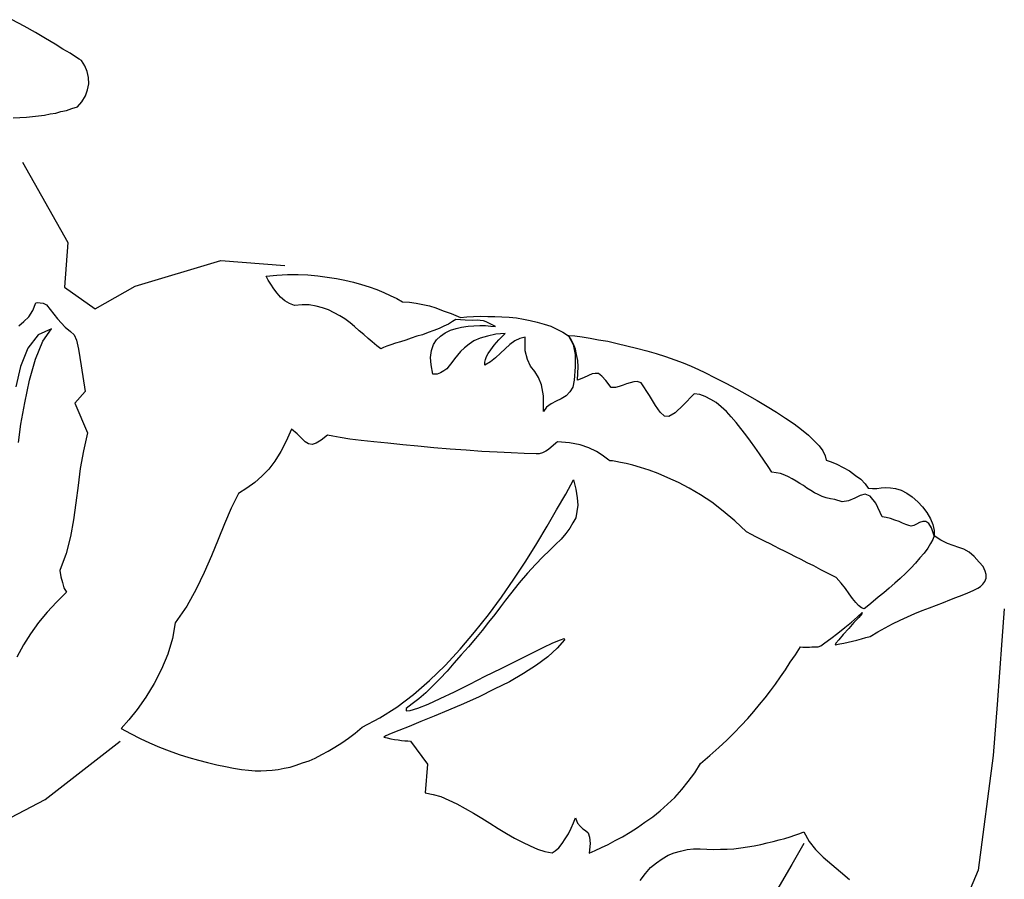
# Model space of a CAD drawing. Header units: millimetres. Extents: x 100.4 to 113.7, y 151.6 to 169.4.
# Tile 22 of 50: x 106.764 to 107.447, y 155.545 to 156.142. Entities that reach past the tile are written whole.
import ezdxf

# ---------------------------------------------------------------- set-up
doc = ezdxf.new("R2010")
doc.units = ezdxf.units.MM

msp = doc.modelspace()

# ---------------------------------------------------------------- linework, layer by layer
for p, q in [((106.76571, 156.04324), (106.79717, 155.98737)), ((106.79717, 155.98737), (106.79483, 155.95634)), ((106.84394, 155.95709), (106.90327, 155.97489)), ((106.90327, 155.97489), (106.94761, 155.97154)), ((106.79483, 155.95634), (106.816, 155.94137)), ((106.816, 155.94137), (106.84394, 155.95709)), ((107.44697, 155.73323), (107.44529, 155.71106)), ((107.44529, 155.71106), (107.44195, 155.66674)), ((107.44195, 155.66674), (107.43927, 155.63128)), ((106.78135, 155.60073), (106.83348, 155.64137)), ((107.43927, 155.63128), (107.42881, 155.55183)), ((106.7442, 155.58125), (106.78135, 155.60073)), ((107.42881, 155.55183), (107.41793, 155.5259))]:
    msp.add_line(p, q)
at = {"linetype": 'Continuous'}
for points in [[(106.80652, 156.11391), (106.80494, 156.11485), (106.80233, 156.11641), (106.79868, 156.11888), (106.79371, 156.12171), (106.78822, 156.12514), (106.78169, 156.12918), (106.77462, 156.13328), (106.76674, 156.1377), (106.7586, 156.14214)], [(106.75919, 156.074), (106.76386, 156.07419), (106.76852, 156.07439), (106.77266, 156.0749), (106.77681, 156.0754), (106.78095, 156.07591), (106.78483, 156.07671), (106.7887, 156.07724), (106.79235, 156.07833), (106.79623, 156.07913), (106.79989, 156.08049), (106.8038, 156.08156), (106.8068, 156.08517), (106.80931, 156.08936), (106.8107, 156.09336), (106.81158, 156.09766), (106.81136, 156.10206), (106.81059, 156.10622), (106.80897, 156.11017), (106.80652, 156.11391)], [(106.93469, 155.96419), (106.94211, 155.96473), (106.94953, 155.96526), (106.95692, 155.96525), (106.96373, 155.96501), (106.97052, 155.96422), (106.97702, 155.96346), (106.98351, 155.96242), (106.98945, 155.96142), (106.99535, 155.95989), (107.00098, 155.95837), (107.00631, 155.9566), (107.01165, 155.95483), (107.01643, 155.95282), (107.02091, 155.95058), (107.02541, 155.94859), (107.02934, 155.94638), (107.03423, 155.94601), (107.03884, 155.94539), (107.04342, 155.9445), (107.048, 155.9436), (107.05254, 155.94216), (107.05759, 155.94014), (107.06317, 155.93808), (107.06953, 155.93541), (107.07395, 155.9359), (107.07861, 155.93609), (107.08355, 155.93627), (107.08847, 155.93617), (107.09338, 155.93607), (107.09829, 155.93597), (107.10346, 155.93558), (107.10835, 155.93521), (107.11321, 155.9343), (107.11806, 155.93339), (107.1229, 155.93221), (107.12771, 155.93074), (107.13225, 155.9293), (107.13649, 155.92735), (107.14069, 155.92511), (107.1446, 155.92263), (107.14771, 155.91665), (107.14909, 155.90971), (107.14928, 155.90122), (107.14858, 155.89197), (107.14767, 155.88712), (107.14549, 155.88372), (107.14282, 155.88092), (107.13939, 155.87899), (107.13598, 155.87734), (107.13256, 155.8754), (107.12938, 155.87318), (107.12723, 155.87006), (107.12724, 155.881), (107.12591, 155.88876), (107.12383, 155.89384), (107.12113, 155.89787), (107.11813, 155.90165), (107.11601, 155.90619), (107.11456, 155.91232), (107.11444, 155.92163), (107.11083, 155.9208), (107.10742, 155.91915), (107.10395, 155.91667), (107.10071, 155.91364), (107.09747, 155.9106), (107.09394, 155.90731), (107.09045, 155.90456), (107.08646, 155.90241), (107.0866, 155.90431), (107.08702, 155.90619), (107.08773, 155.90833), (107.08871, 155.91044), (107.09054, 155.91304), (107.09297, 155.91614), (107.09627, 155.91999), (107.10069, 155.9243), (107.09408, 155.92372), (107.08826, 155.92251), (107.08321, 155.92097), (107.07897, 155.91911), (107.07552, 155.91691), (107.07233, 155.91441), (107.06967, 155.91188), (107.06756, 155.9093), (107.06545, 155.90673), (107.06362, 155.90413), (107.0618, 155.90181), (107.06001, 155.89976), (107.05798, 155.89826), (107.0557, 155.89707), (107.05345, 155.89615), (107.05043, 155.8961), (107.04928, 155.90248), (107.04884, 155.9077), (107.04949, 155.91259), (107.05088, 155.91658), (107.05305, 155.91997), (107.05571, 155.9225), (107.05889, 155.92473), (107.06258, 155.92663), (107.0665, 155.9277), (107.0704, 155.92878), (107.07482, 155.92927), (107.07894, 155.9295), (107.08305, 155.92974), (107.08689, 155.92973), (107.0907, 155.92944), (107.09396, 155.92919), (107.09027, 155.93111), (107.08736, 155.93243), (107.08549, 155.93312), (107.08332, 155.93328), (107.08115, 155.93344), (107.07786, 155.93341), (107.07295, 155.93351), (107.06642, 155.93401), (107.06412, 155.93253), (107.06125, 155.93083), (107.05815, 155.92943), (107.05474, 155.92777), (107.05108, 155.92641), (107.04715, 155.92507), (107.04319, 155.92345), (107.03928, 155.92238), (107.03536, 155.92104), (107.03169, 155.91967), (107.02806, 155.91857), (107.02442, 155.91748), (107.02133, 155.91635), (107.01853, 155.91547), (107.01627, 155.91455), (107.01428, 155.9136), (107.01143, 155.91573), (107.00835, 155.91843), (107.00553, 155.92082), (107.00245, 155.92352), (106.99937, 155.92622), (106.99604, 155.9292), (106.99294, 155.93162), (106.98932, 155.93436), (106.98593, 155.93652), (106.982, 155.93874), (106.97804, 155.94068), (106.97377, 155.94209), (106.96947, 155.94325), (106.96462, 155.94416), (106.95971, 155.94425), (106.95448, 155.94383), (106.95103, 155.94519), (106.94761, 155.94708), (106.94479, 155.94948), (106.94228, 155.9524), (106.94003, 155.95531), (106.93809, 155.95847), (106.93611, 155.96135), (106.93469, 155.96419)], [(106.76305, 155.92957), (106.76656, 155.93259), (106.77009, 155.93587), (106.77289, 155.94031), (106.77493, 155.94563), (106.77604, 155.94582), (106.77795, 155.94568), (106.7801, 155.94524), (106.78222, 155.94426), (106.78994, 155.93437), (106.79527, 155.92877), (106.79887, 155.92577), (106.80143, 155.92339), (106.80307, 155.91971), (106.80449, 155.91331), (106.80638, 155.90195), (106.80912, 155.88397), (106.80195, 155.87603), (106.81078, 155.8554), (106.80792, 155.84276), (106.80564, 155.83062), (106.80419, 155.8187), (106.80274, 155.80677), (106.80102, 155.79487), (106.79905, 155.78327), (106.79597, 155.77146), (106.79152, 155.75976), (106.79229, 155.75533), (106.79336, 155.75141), (106.79445, 155.74778), (106.79613, 155.74464), (106.78932, 155.73777), (106.78279, 155.73088), (106.77677, 155.72368), (106.77126, 155.71588), (106.76629, 155.70806), (106.76183, 155.69964)], [(106.76296, 155.84861), (106.76446, 155.86136), (106.76723, 155.87619), (106.77059, 155.8918), (106.77472, 155.90654), (106.77976, 155.91901), (106.78588, 155.92757), (106.77653, 155.92335), (106.76927, 155.91405), (106.7642, 155.90132), (106.76096, 155.88733)], [(107.15076, 155.89181), (107.15112, 155.8967), (107.15119, 155.90107), (107.15097, 155.90547), (107.15019, 155.90963), (107.14938, 155.91352), (107.148, 155.9169), (107.14632, 155.92004), (107.14462, 155.9229), (107.14898, 155.92257), (107.15413, 155.92191), (107.15952, 155.92096), (107.16546, 155.91996), (107.17195, 155.91892), (107.1784, 155.91735), (107.18511, 155.91574), (107.19183, 155.91414), (107.1988, 155.91224), (107.20549, 155.91037), (107.2119, 155.90825), (107.2183, 155.90612), (107.22416, 155.90404), (107.22972, 155.90171), (107.23475, 155.89941), (107.23923, 155.89716), (107.24634, 155.89362), (107.25372, 155.88978), (107.26108, 155.88594), (107.26842, 155.88182), (107.27551, 155.87773), (107.28231, 155.87367), (107.28883, 155.86961), (107.2951, 155.86559), (107.30109, 155.86158), (107.30626, 155.85763), (107.31116, 155.85371), (107.31497, 155.84987), (107.31854, 155.84631), (107.32101, 155.84284), (107.32267, 155.83944), (107.32325, 155.83639), (107.32672, 155.8353), (107.3307, 155.83363), (107.33518, 155.83138), (107.33964, 155.82885), (107.34379, 155.82581), (107.34741, 155.82307), (107.35044, 155.81984), (107.35242, 155.81695), (107.35541, 155.81673), (107.35842, 155.81677), (107.36145, 155.81709), (107.36476, 155.81739), (107.36802, 155.81714), (107.37153, 155.8166), (107.37528, 155.8155), (107.37923, 155.81356), (107.38313, 155.8108), (107.38699, 155.8075), (107.39027, 155.80398), (107.39325, 155.79992), (107.39566, 155.79564), (107.39728, 155.79168), (107.39833, 155.7875), (107.39833, 155.78394), (107.39655, 155.78927), (107.3946, 155.79243), (107.3925, 155.79368), (107.39033, 155.79384), (107.38809, 155.79319), (107.38609, 155.79198), (107.3841, 155.79103), (107.38243, 155.79062), (107.38081, 155.79101), (107.37868, 155.79172), (107.37629, 155.79272), (107.37391, 155.79372), (107.37098, 155.79477), (107.36806, 155.79581), (107.3651, 155.79658), (107.36213, 155.79707), (107.35791, 155.80642), (107.35391, 155.81137), (107.35045, 155.81272), (107.34684, 155.81191), (107.34314, 155.80999), (107.33889, 155.80813), (107.33446, 155.80736), (107.3294, 155.80911), (107.32643, 155.80962), (107.32345, 155.81011), (107.32053, 155.81115), (107.31788, 155.81245), (107.31525, 155.81374), (107.31263, 155.81531), (107.31002, 155.81687), (107.3077, 155.81868), (107.30507, 155.82025), (107.30246, 155.82181), (107.29984, 155.82338), (107.2972, 155.82468), (107.29457, 155.82597), (107.29163, 155.82701), (107.28867, 155.82751), (107.28569, 155.82801), (107.28299, 155.83204), (107.28004, 155.83637), (107.27708, 155.84069), (107.27388, 155.84531), (107.27092, 155.84964), (107.2677, 155.85399), (107.2642, 155.85835), (107.26094, 155.86243), (107.25743, 155.86652), (107.25413, 155.87005), (107.25056, 155.87333), (107.24695, 155.87634), (107.24329, 155.87853), (107.23933, 155.88046), (107.23561, 155.88184), (107.23183, 155.8824), (107.22412, 155.8745), (107.21852, 155.86919), (107.21423, 155.86678), (107.21124, 155.867), (107.20817, 155.86969), (107.20495, 155.87431), (107.20082, 155.88119), (107.19493, 155.89012), (107.19225, 155.89086), (107.18979, 155.89077), (107.18728, 155.89014), (107.18475, 155.88924), (107.18249, 155.88831), (107.17969, 155.88743), (107.17718, 155.88681), (107.17417, 155.88675), (107.17043, 155.89169), (107.16765, 155.89463), (107.16533, 155.89645), (107.16315, 155.89662), (107.16094, 155.89623), (107.15839, 155.89506), (107.15498, 155.8934), (107.15076, 155.89181)], [(107.42867, 155.74746), (107.4304, 155.7487), (107.43216, 155.75021), (107.43339, 155.75204), (107.4344, 155.75441), (107.4343, 155.75689), (107.43368, 155.7594), (107.43227, 155.76251), (107.42948, 155.76545), (107.42596, 155.76955), (107.42263, 155.77254), (107.41895, 155.77446), (107.4155, 155.77581), (107.4115, 155.77721), (107.40751, 155.7786), (107.40303, 155.78085), (107.39833, 155.78394), (107.39731, 155.78128), (107.39573, 155.7784), (107.39385, 155.77526), (107.3914, 155.77189), (107.38842, 155.76855), (107.38541, 155.76496), (107.38214, 155.76138), (107.37859, 155.75781), (107.37476, 155.75427), (107.37096, 155.751), (107.36714, 155.74746), (107.36333, 155.7442), (107.35955, 155.7412), (107.35604, 155.73818), (107.35285, 155.73569), (107.34965, 155.7332), (107.34778, 155.73389), (107.34571, 155.73541), (107.34395, 155.73746), (107.3417, 155.74036), (107.33921, 155.74355), (107.33676, 155.7473), (107.33376, 155.75108), (107.33023, 155.7549), (107.3247, 155.75778), (107.3197, 155.76034), (107.31469, 155.76291), (107.31021, 155.76516), (107.30601, 155.76739), (107.30206, 155.76934), (107.29809, 155.77128), (107.29441, 155.7732), (107.29097, 155.77483), (107.28757, 155.77672), (107.2844, 155.77833), (107.28097, 155.77995), (107.27781, 155.78156), (107.27465, 155.78316), (107.27149, 155.78477), (107.26808, 155.78667), (107.25989, 155.79413), (107.25193, 155.80101), (107.24391, 155.8071), (107.2361, 155.81234), (107.22826, 155.81703), (107.22088, 155.82087), (107.21348, 155.82416), (107.20686, 155.82713), (107.20048, 155.82952), (107.1946, 155.83133), (107.18924, 155.83283), (107.18467, 155.83399), (107.18064, 155.83485), (107.1774, 155.83537), (107.17498, 155.83582), (107.17334, 155.83595), (107.17254, 155.83628), (107.17074, 155.83778), (107.1679, 155.83991), (107.16398, 155.8424), (107.1587, 155.84499), (107.15258, 155.84708), (107.1453, 155.84846), (107.13686, 155.8491), (107.13569, 155.84809), (107.13394, 155.84658), (107.13248, 155.84532), (107.13072, 155.84382), (107.12871, 155.8426), (107.12643, 155.84141), (107.1242, 155.84076), (107.12201, 155.84064), (107.11382, 155.84099), (107.10483, 155.84139), (107.09502, 155.84186), (107.08439, 155.8424), (107.07352, 155.84322), (107.06236, 155.84406), (107.05121, 155.8449), (107.04008, 155.84601), (107.02949, 155.84708), (107.01919, 155.84814), (107.00941, 155.84915), (107.00073, 155.85008), (106.99287, 155.85095), (106.98611, 155.85201), (106.98098, 155.85294), (106.97721, 155.85376), (106.97285, 155.85027), (106.9694, 155.84807), (106.9666, 155.84718), (106.96417, 155.84765), (106.96183, 155.84919), (106.95927, 155.85157), (106.95622, 155.85453), (106.95236, 155.85784), (106.94873, 155.84963), (106.94489, 155.84227), (106.94085, 155.83573), (106.93659, 155.83003), (106.93184, 155.82519), (106.92687, 155.82093), (106.92138, 155.81696), (106.91562, 155.8133), (106.91048, 155.80302), (106.90583, 155.79215), (106.90145, 155.78127), (106.89676, 155.76987), (106.8918, 155.75848), (106.88627, 155.74686), (106.87963, 155.73505), (106.87164, 155.72335), (106.86973, 155.71256), (106.86644, 155.70159), (106.8621, 155.69125), (106.85698, 155.68124), (106.85135, 155.67182), (106.84523, 155.66326), (106.83949, 155.65603), (106.83412, 155.65015), (106.84069, 155.64664), (106.84726, 155.64314), (106.85388, 155.64018), (106.86076, 155.6372), (106.86739, 155.63451), (106.87432, 155.63207), (106.88099, 155.62993), (106.88768, 155.62805), (106.89413, 155.62647), (106.90058, 155.6249), (106.9065, 155.62362), (106.91217, 155.62265), (106.91757, 155.6217), (106.92244, 155.62105), (106.92706, 155.6207), (106.93116, 155.62067), (106.93501, 155.62093), (106.93886, 155.62117), (106.943, 155.62169), (106.94716, 155.62246), (106.95132, 155.62325), (106.95553, 155.62457), (106.96002, 155.62614), (106.96452, 155.62772), (106.96876, 155.62958), (106.97331, 155.63198), (106.97788, 155.63437), (106.98246, 155.63703), (106.98734, 155.64021), (106.99196, 155.64343), (106.9966, 155.64691), (107.00128, 155.65093), (107.01353, 155.65738), (107.02532, 155.66497), (107.03691, 155.67367), (107.04805, 155.68349), (107.05895, 155.69389), (107.06937, 155.70513), (107.0793, 155.71697), (107.08896, 155.72909), (107.09808, 155.74125), (107.10669, 155.75373), (107.11502, 155.76623), (107.1225, 155.77852), (107.12971, 155.79056), (107.1363, 155.80183), (107.14261, 155.81283), (107.14801, 155.82281), (107.14969, 155.81613), (107.15062, 155.81031), (107.15104, 155.80508), (107.15044, 155.80076), (107.14957, 155.79644), (107.14765, 155.79276), (107.14546, 155.7891), (107.14272, 155.78548), (107.13942, 155.78162), (107.13558, 155.77781), (107.13144, 155.77374), (107.12673, 155.76918), (107.12167, 155.76382), (107.11603, 155.75796), (107.11033, 155.75127), (107.10427, 155.74353), (107.10094, 155.73913), (107.0973, 155.73447), (107.09335, 155.7293), (107.08912, 155.72388), (107.08458, 155.7182), (107.08005, 155.71253), (107.07525, 155.70687), (107.07018, 155.70124), (107.06508, 155.69534), (107.06029, 155.68995), (107.05524, 155.6846), (107.0502, 155.6795), (107.04549, 155.67494), (107.04078, 155.67064), (107.03615, 155.66716), (107.0318, 155.66394), (107.03195, 155.66229), (107.03471, 155.66262), (107.04002, 155.66413), (107.04707, 155.66688), (107.05557, 155.67089), (107.06551, 155.67561), (107.07602, 155.68083), (107.08682, 155.68631), (107.0979, 155.69176), (107.10842, 155.69698), (107.11809, 155.702), (107.12689, 155.70626), (107.13371, 155.70957), (107.13906, 155.71163), (107.1416, 155.71253), (107.1418, 155.7117), (107.13671, 155.70579), (107.13023, 155.69972), (107.12241, 155.69401), (107.11322, 155.68815), (107.1035, 155.68259), (107.09299, 155.67737), (107.08247, 155.67214), (107.07171, 155.66721), (107.06126, 155.66281), (107.05136, 155.65863), (107.04206, 155.65496), (107.03387, 155.65148), (107.02683, 155.64873), (107.02147, 155.64667), (107.0178, 155.64503), (107.01635, 155.64404), (107.01877, 155.64359), (107.02118, 155.64286), (107.02388, 155.64238), (107.02633, 155.6422), (107.02875, 155.64174), (107.03094, 155.64157), (107.03311, 155.64141), (107.03501, 155.64126), (107.04666, 155.62535), (107.04516, 155.60549), (107.05054, 155.60427), (107.05589, 155.60277), (107.06146, 155.60043), (107.06701, 155.59783), (107.07279, 155.59465), (107.07855, 155.59121), (107.08431, 155.58777), (107.09006, 155.58432), (107.0958, 155.5806), (107.10156, 155.57717), (107.10705, 155.57402), (107.11258, 155.57113), (107.11786, 155.56855), (107.12315, 155.56623), (107.12824, 155.56475), (107.1331, 155.56384), (107.13537, 155.56504), (107.13773, 155.56732), (107.14013, 155.57015), (107.1423, 155.57354), (107.14447, 155.57693), (107.14642, 155.58089), (107.14807, 155.58459), (107.14941, 155.58805), (107.15078, 155.58438), (107.15279, 155.58205), (107.1546, 155.58054), (107.15642, 155.57931), (107.1582, 155.57754), (107.15908, 155.57474), (107.15957, 155.57032), (107.15878, 155.56354), (107.16302, 155.56541), (107.16756, 155.56753), (107.17209, 155.56965), (107.17694, 155.57229), (107.18207, 155.57492), (107.18723, 155.57808), (107.1924, 155.58124), (107.1976, 155.58495), (107.20307, 155.58865), (107.20805, 155.59292), (107.21331, 155.59744), (107.21832, 155.60226), (107.22311, 155.60764), (107.22764, 155.61331), (107.23219, 155.61927), (107.23623, 155.62579), (107.24267, 155.63133), (107.24883, 155.63688), (107.25441, 155.64192), (107.25945, 155.64701), (107.26448, 155.65211), (107.26895, 155.65696), (107.27314, 155.66184), (107.27707, 155.66674), (107.28098, 155.67137), (107.28463, 155.67629), (107.28826, 155.68095), (107.29164, 155.68588), (107.29503, 155.69082), (107.29843, 155.69603), (107.3021, 155.70123), (107.30553, 155.70671), (107.30715, 155.70659), (107.30879, 155.70647), (107.31044, 155.70662), (107.3118, 155.70652), (107.31346, 155.70666), (107.31484, 155.70683), (107.31646, 155.70671), (107.31784, 155.70688), (107.31954, 155.70757), (107.32242, 155.70954), (107.32648, 155.71251), (107.33141, 155.71624), (107.33636, 155.72025), (107.34102, 155.724), (107.34512, 155.72752), (107.34835, 155.73056), (107.34802, 155.72977), (107.34591, 155.72718), (107.34264, 155.72361), (107.33904, 155.7195), (107.33517, 155.71542), (107.33214, 155.71154), (107.33005, 155.70924), (107.3297, 155.70817), (107.33276, 155.70876), (107.33554, 155.70938), (107.33859, 155.70996), (107.34167, 155.71082), (107.34472, 155.71142), (107.3478, 155.71227), (107.35086, 155.71314), (107.35394, 155.714), (107.3591, 155.71717), (107.36424, 155.72006), (107.36937, 155.72268), (107.37476, 155.72528), (107.37986, 155.72763), (107.38495, 155.72998), (107.39004, 155.73206), (107.3951, 155.73386), (107.39988, 155.73569), (107.40467, 155.73752), (107.40919, 155.73937), (107.41341, 155.74096), (107.41764, 155.74256), (107.42159, 155.74417), (107.42526, 155.7458), (107.42867, 155.74746)], [(107.19427, 155.54445), (107.19791, 155.54937), (107.2015, 155.55348), (107.20558, 155.55673), (107.20964, 155.5597), (107.21365, 155.56213), (107.21788, 155.56373), (107.22234, 155.56503), (107.2268, 155.56606), (107.23121, 155.56655), (107.23585, 155.56647), (107.2405, 155.56639), (107.24512, 155.56604), (107.25006, 155.56622), (107.25473, 155.56641), (107.25939, 155.56661), (107.2641, 155.56735), (107.26878, 155.56782), (107.27349, 155.56855), (107.27794, 155.56958), (107.2824, 155.57062), (107.28658, 155.57167), (107.29076, 155.57272), (107.29467, 155.5738), (107.2983, 155.57489), (107.30167, 155.576), (107.30504, 155.57711), (107.30786, 155.57827), (107.31146, 155.5717), (107.31598, 155.56617), (107.32131, 155.56084), (107.32722, 155.55574), (107.33339, 155.55062), (107.33955, 155.54524)], [(107.30781, 155.57034), (107.29958, 155.55564), (107.2908, 155.54072), (107.28197, 155.52524), (107.27313, 155.50951), (107.26426, 155.49349), (107.25592, 155.47716), (107.2478, 155.46027), (107.2405, 155.44332), (107.23402, 155.42631), (107.22858, 155.40867), (107.22426, 155.39121), (107.221, 155.37341), (107.21938, 155.35548), (107.21938, 155.33743), (107.22129, 155.31923), (107.22509, 155.3009), (107.2365, 155.28527)]]:
    msp.add_lwpolyline(points, dxfattribs=at)

doc.saveas('drawing.dxf')
